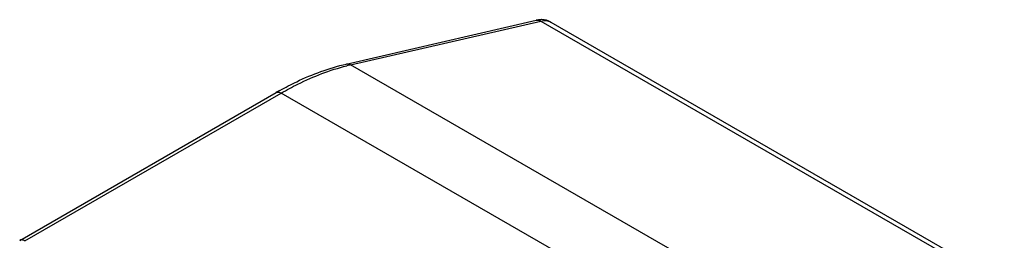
# Paper-space layout '61767N-2-A-2_1_1' of a CAD drawing. Header units: millimetres. Extents: x 0 to 594, y 1 to 420.
# Tile 76 of 222: x 285 to 329, y 120 to 129. Entities that reach past the tile are written whole.
import ezdxf

# ---------------------------------------------------------------- set-up
doc = ezdxf.new("R2010")
doc.units = ezdxf.units.MM
doc.header["$LTSCALE"] = 32.67
doc.layers.add('61853N-8_DXF_CONTINUOUS_LINE', color=7, linetype='CONTINUOUS')

psp = doc.layouts.new('61767N-2-A-2_1_1')

# ---------------------------------------------------------------- linework, layer by layer
at = {"layer": '61853N-8_DXF_CONTINUOUS_LINE', "color": 7, "linetype": 'Continuous'}
for p, q in [((299.5835, 127.4268), (307.9431, 129.3573)), ((308.581, 129.2736), (328.5215, 117.7612)), ((285.2262, 119.6614), (296.5034, 126.1723))]:
    psp.add_line(p, q, dxfattribs=at)
at = {"layer": '61853N-8_DXF_CONTINUOUS_LINE', "color": 9, "linetype": 'Continuous'}
for p, q in [((299.7762, 127.3931), (308.1358, 129.3236)), ((308.1358, 129.3236), (328.0763, 117.8112)), ((319.7166, 115.8807), (299.7762, 127.3931)), ((285.4512, 119.6391), (296.7284, 126.15)), ((316.6689, 114.6376), (296.7284, 126.15))]:
    psp.add_line(p, q, dxfattribs=at)
at = {"layer": '61853N-8_DXF_CONTINUOUS_LINE', "color": 7, "linetype": 'Continuous'}
for centre, radius, start, end in [((308.1625, 128.4745), 0.9086, 89.03566, 92.05457), ((303.4989, 114.0563), 13.9905, 119.21158, 120.00128)]:
    psp.add_arc(centre, radius, start, end, dxfattribs=at)
at = {"layer": '61853N-8_DXF_CONTINUOUS_LINE', "color": 9, "linetype": 'Continuous'}
psp.add_arc((301.766, 118.7785), 8.8414, 103.00627, 104.11728, dxfattribs=at)
at = {"layer": '61853N-8_DXF_CONTINUOUS_LINE', "color": 7, "linetype": 'Continuous'}
for points in [[(308.1299, 129.3825), (308.0671, 129.3802), (308.0043, 129.3715), (307.9431, 129.3573)], [(308.581, 129.2736), (308.4604, 129.3432), (308.317, 129.3806), (308.1778, 129.3829)]]:
    psp.add_open_spline(points, degree=3, dxfattribs=at)
at = {"layer": '61853N-8_DXF_CONTINUOUS_LINE', "color": 9, "linetype": 'Continuous'}
for points, knots in [([(307.9431, 129.3573), (307.9586, 129.3609), (308.0246, 129.3693), (308.0923, 129.3487), (308.1358, 129.3236)], [0, 0, 0, 0, 0.2411132, 1, 1, 1, 1]), ([(308.1358, 129.3236), (308.2136, 129.3416), (308.3683, 129.3561), (308.5185, 129.3097), (308.581, 129.2736)], [0, 0, 0, 0, 0.5253743, 1, 1, 1, 1]), ([(296.7284, 126.15), (296.9673, 126.2879), (297.8847, 126.7825), (298.866, 127.1659), (299.6095, 127.3529)], [0, 0, 0, 0, 0.2645778, 1, 1, 1, 1]), ([(299.5835, 127.4268), (299.599, 127.4304), (299.665, 127.4388), (299.7327, 127.4182), (299.7762, 127.3931)], [0, 0, 0, 0, 0.2411132, 1, 1, 1, 1]), ([(296.5034, 126.1723), (296.5337, 126.1898), (296.6168, 126.2024), (296.6912, 126.1715), (296.7284, 126.15)], [0, 0, 0, 0, 0.4491767, 1, 1, 1, 1])]:
    psp.add_open_spline(points, degree=3, knots=knots, dxfattribs=at)
at = {"layer": '61853N-8_DXF_CONTINUOUS_LINE', "color": 7, "linetype": 'Continuous'}
for points, knots in [([(296.671, 126.2675), (296.9117, 126.4021), (297.84, 126.8854), (298.8322, 127.2534), (299.5835, 127.4268)], [0, 0, 0, 0, 0.2634353, 1, 1, 1, 1]), ([(285.4512, 119.6391), (285.4139, 119.6606), (285.3396, 119.6915), (285.2565, 119.6789), (285.2262, 119.6614)], [0, 0, 0, 0, 0.5508233, 1, 1, 1, 1])]:
    psp.add_open_spline(points, degree=3, knots=knots, dxfattribs=at)

doc.saveas('drawing.dxf')
